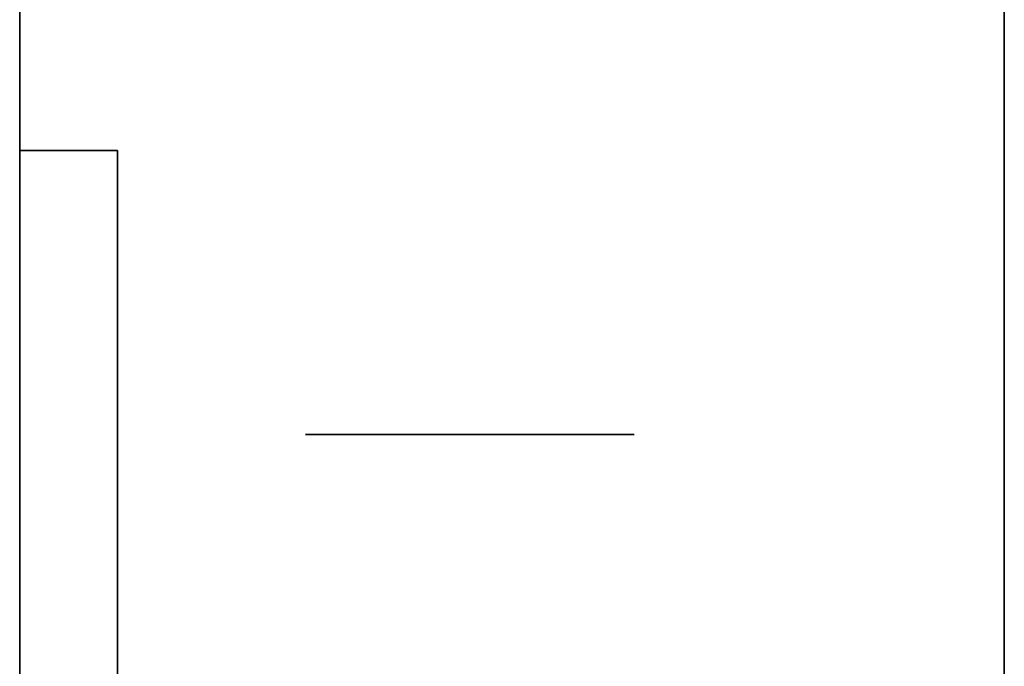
# Model space of a CAD drawing. Extents: x -1299 to -1246.9, y 2743.7 to 2747.9.
# Tile 235 of 256: x -1264.9921 to -1264.9442, y 2746.9672 to 2746.9986. Entities that reach past the tile are written whole.
import ezdxf

# ---------------------------------------------------------------- set-up
doc = ezdxf.new("R2010")
doc.units = 0
doc.header["$LTSCALE"] = 150
doc.header["$MEASUREMENT"] = 0
doc.layers.add('3DFACE_BOLT', color=7, linetype='CONTINUOUS')
doc.layers.add('3DFACE_SHAPE', color=7, linetype='CONTINUOUS')

msp = doc.modelspace()

# ---------------------------------------------------------------- linework, layer by layer
at = {"layer": '3DFACE_BOLT', "color": 1}
for points, invisible_edges in [([(-1264.977827, 2746.928449, 0.135528), (-1264.978219, 2746.928449, 0.138), (-1264.977827, 2746.978449, 0.135528)], 14), ([(-1264.977827, 2746.978449, 0.135528), (-1264.978219, 2746.928449, 0.138), (-1264.978219, 2746.978449, 0.138)], 3), ([(-1264.978219, 2746.928449, 0.138), (-1264.977827, 2746.928449, 0.140472), (-1264.978219, 2746.978449, 0.138)], 14), ([(-1264.978219, 2746.978449, 0.138), (-1264.977827, 2746.928449, 0.140472), (-1264.977827, 2746.978449, 0.140472)], 3), ([(-1264.977827, 2746.978449, 0.135528), (-1264.978219, 2746.978449, 0.138), (-1264.977827, 2746.978449, 0.140472)], 12), ([(-1264.977827, 2746.928449, 0.065528), (-1264.978219, 2746.928449, 0.068), (-1264.977827, 2746.978449, 0.065528)], 14), ([(-1264.977827, 2746.978449, 0.065528), (-1264.978219, 2746.928449, 0.068), (-1264.978219, 2746.978449, 0.068)], 3), ([(-1264.978219, 2746.928449, 0.068), (-1264.977827, 2746.928449, 0.070472), (-1264.978219, 2746.978449, 0.068)], 14), ([(-1264.978219, 2746.978449, 0.068), (-1264.977827, 2746.928449, 0.070472), (-1264.977827, 2746.978449, 0.070472)], 3), ([(-1264.977827, 2746.978449, 0.065528), (-1264.978219, 2746.978449, 0.068), (-1264.977827, 2746.978449, 0.070472)], 12), ([(-1264.976691, 2746.928449, 0.133298), (-1264.977827, 2746.928449, 0.135528), (-1264.976691, 2746.978449, 0.133298)], 14), ([(-1264.976691, 2746.978449, 0.133298), (-1264.977827, 2746.928449, 0.135528), (-1264.977827, 2746.978449, 0.135528)], 3), ([(-1264.977827, 2746.928449, 0.140472), (-1264.976691, 2746.928449, 0.142702), (-1264.977827, 2746.978449, 0.140472)], 14), ([(-1264.977827, 2746.978449, 0.140472), (-1264.976691, 2746.928449, 0.142702), (-1264.976691, 2746.978449, 0.142702)], 3), ([(-1264.976691, 2746.978449, 0.133298), (-1264.977827, 2746.978449, 0.135528), (-1264.976691, 2746.978449, 0.142702)], 14), ([(-1264.976691, 2746.978449, 0.142702), (-1264.977827, 2746.978449, 0.135528), (-1264.977827, 2746.978449, 0.140472)], 3), ([(-1264.976691, 2746.928449, 0.063298), (-1264.977827, 2746.928449, 0.065528), (-1264.976691, 2746.978449, 0.063298)], 14), ([(-1264.976691, 2746.978449, 0.063298), (-1264.977827, 2746.928449, 0.065528), (-1264.977827, 2746.978449, 0.065528)], 3), ([(-1264.977827, 2746.928449, 0.070472), (-1264.976691, 2746.928449, 0.072702), (-1264.977827, 2746.978449, 0.070472)], 14), ([(-1264.977827, 2746.978449, 0.070472), (-1264.976691, 2746.928449, 0.072702), (-1264.976691, 2746.978449, 0.072702)], 3), ([(-1264.976691, 2746.978449, 0.063298), (-1264.977827, 2746.978449, 0.065528), (-1264.976691, 2746.978449, 0.072702)], 14), ([(-1264.976691, 2746.978449, 0.072702), (-1264.977827, 2746.978449, 0.065528), (-1264.977827, 2746.978449, 0.070472)], 3), ([(-1264.974921, 2746.928449, 0.131528), (-1264.976691, 2746.928449, 0.133298), (-1264.974921, 2746.978449, 0.131528)], 14), ([(-1264.974921, 2746.978449, 0.131528), (-1264.976691, 2746.928449, 0.133298), (-1264.976691, 2746.978449, 0.133298)], 3), ([(-1264.976691, 2746.928449, 0.142702), (-1264.974921, 2746.928449, 0.144472), (-1264.976691, 2746.978449, 0.142702)], 14), ([(-1264.976691, 2746.978449, 0.142702), (-1264.974921, 2746.928449, 0.144472), (-1264.974921, 2746.978449, 0.144472)], 3), ([(-1264.974921, 2746.978449, 0.131528), (-1264.976691, 2746.978449, 0.133298), (-1264.974921, 2746.978449, 0.144472)], 14), ([(-1264.974921, 2746.978449, 0.144472), (-1264.976691, 2746.978449, 0.133298), (-1264.976691, 2746.978449, 0.142702)], 3), ([(-1264.974921, 2746.928449, 0.061528), (-1264.976691, 2746.928449, 0.063298), (-1264.974921, 2746.978449, 0.061528)], 14), ([(-1264.974921, 2746.978449, 0.061528), (-1264.976691, 2746.928449, 0.063298), (-1264.976691, 2746.978449, 0.063298)], 3), ([(-1264.976691, 2746.928449, 0.072702), (-1264.974921, 2746.928449, 0.074472), (-1264.976691, 2746.978449, 0.072702)], 14), ([(-1264.976691, 2746.978449, 0.072702), (-1264.974921, 2746.928449, 0.074472), (-1264.974921, 2746.978449, 0.074472)], 3), ([(-1264.974921, 2746.978449, 0.061528), (-1264.976691, 2746.978449, 0.063298), (-1264.974921, 2746.978449, 0.074472)], 14), ([(-1264.974921, 2746.978449, 0.074472), (-1264.976691, 2746.978449, 0.063298), (-1264.976691, 2746.978449, 0.072702)], 3), ([(-1264.972691, 2746.928449, 0.130392), (-1264.974921, 2746.928449, 0.131528), (-1264.972691, 2746.978449, 0.130392)], 14), ([(-1264.972691, 2746.978449, 0.130392), (-1264.974921, 2746.928449, 0.131528), (-1264.974921, 2746.978449, 0.131528)], 3), ([(-1264.974921, 2746.928449, 0.144472), (-1264.972691, 2746.928449, 0.145608), (-1264.974921, 2746.978449, 0.144472)], 14), ([(-1264.974921, 2746.978449, 0.144472), (-1264.972691, 2746.928449, 0.145608), (-1264.972691, 2746.978449, 0.145608)], 3), ([(-1264.972691, 2746.978449, 0.130392), (-1264.974921, 2746.978449, 0.131528), (-1264.972691, 2746.978449, 0.145608)], 14), ([(-1264.972691, 2746.978449, 0.145608), (-1264.974921, 2746.978449, 0.131528), (-1264.974921, 2746.978449, 0.144472)], 3), ([(-1264.972691, 2746.928449, 0.060392), (-1264.974921, 2746.928449, 0.061528), (-1264.972691, 2746.978449, 0.060392)], 14), ([(-1264.972691, 2746.978449, 0.060392), (-1264.974921, 2746.928449, 0.061528), (-1264.974921, 2746.978449, 0.061528)], 3), ([(-1264.974921, 2746.928449, 0.074472), (-1264.972691, 2746.928449, 0.075608), (-1264.974921, 2746.978449, 0.074472)], 14), ([(-1264.974921, 2746.978449, 0.074472), (-1264.972691, 2746.928449, 0.075608), (-1264.972691, 2746.978449, 0.075608)], 3), ([(-1264.972691, 2746.978449, 0.060392), (-1264.974921, 2746.978449, 0.061528), (-1264.972691, 2746.978449, 0.075608)], 14), ([(-1264.972691, 2746.978449, 0.075608), (-1264.974921, 2746.978449, 0.061528), (-1264.974921, 2746.978449, 0.074472)], 3), ([(-1264.970219, 2746.928449, 0.13), (-1264.972691, 2746.928449, 0.130392), (-1264.970219, 2746.978449, 0.13)], 14), ([(-1264.970219, 2746.978449, 0.13), (-1264.972691, 2746.928449, 0.130392), (-1264.972691, 2746.978449, 0.130392)], 3), ([(-1264.972691, 2746.928449, 0.145608), (-1264.970219, 2746.928449, 0.146), (-1264.972691, 2746.978449, 0.145608)], 14), ([(-1264.972691, 2746.978449, 0.145608), (-1264.970219, 2746.928449, 0.146), (-1264.970219, 2746.978449, 0.146)], 3), ([(-1264.970219, 2746.978449, 0.13), (-1264.972691, 2746.978449, 0.130392), (-1264.970219, 2746.978449, 0.146)], 14), ([(-1264.970219, 2746.978449, 0.146), (-1264.972691, 2746.978449, 0.130392), (-1264.972691, 2746.978449, 0.145608)], 3), ([(-1264.970219, 2746.928449, 0.06), (-1264.972691, 2746.928449, 0.060392), (-1264.970219, 2746.978449, 0.06)], 14), ([(-1264.970219, 2746.978449, 0.06), (-1264.972691, 2746.928449, 0.060392), (-1264.972691, 2746.978449, 0.060392)], 3), ([(-1264.972691, 2746.928449, 0.075608), (-1264.970219, 2746.928449, 0.076), (-1264.972691, 2746.978449, 0.075608)], 14), ([(-1264.972691, 2746.978449, 0.075608), (-1264.970219, 2746.928449, 0.076), (-1264.970219, 2746.978449, 0.076)], 3), ([(-1264.970219, 2746.978449, 0.06), (-1264.972691, 2746.978449, 0.060392), (-1264.970219, 2746.978449, 0.076)], 14), ([(-1264.970219, 2746.978449, 0.076), (-1264.972691, 2746.978449, 0.060392), (-1264.972691, 2746.978449, 0.075608)], 3), ([(-1264.967747, 2746.928449, 0.130392), (-1264.970219, 2746.928449, 0.13), (-1264.967747, 2746.978449, 0.130392)], 14), ([(-1264.967747, 2746.978449, 0.130392), (-1264.970219, 2746.928449, 0.13), (-1264.970219, 2746.978449, 0.13)], 3), ([(-1264.970219, 2746.928449, 0.146), (-1264.967747, 2746.928449, 0.145608), (-1264.970219, 2746.978449, 0.146)], 14), ([(-1264.970219, 2746.978449, 0.146), (-1264.967747, 2746.928449, 0.145608), (-1264.967747, 2746.978449, 0.145608)], 3), ([(-1264.967747, 2746.978449, 0.130392), (-1264.970219, 2746.978449, 0.13), (-1264.967747, 2746.978449, 0.145608)], 14), ([(-1264.967747, 2746.978449, 0.145608), (-1264.970219, 2746.978449, 0.13), (-1264.970219, 2746.978449, 0.146)], 3), ([(-1264.967747, 2746.928449, 0.060392), (-1264.970219, 2746.928449, 0.06), (-1264.967747, 2746.978449, 0.060392)], 14), ([(-1264.967747, 2746.978449, 0.060392), (-1264.970219, 2746.928449, 0.06), (-1264.970219, 2746.978449, 0.06)], 3), ([(-1264.970219, 2746.928449, 0.076), (-1264.967747, 2746.928449, 0.075608), (-1264.970219, 2746.978449, 0.076)], 14), ([(-1264.970219, 2746.978449, 0.076), (-1264.967747, 2746.928449, 0.075608), (-1264.967747, 2746.978449, 0.075608)], 3), ([(-1264.967747, 2746.978449, 0.060392), (-1264.970219, 2746.978449, 0.06), (-1264.967747, 2746.978449, 0.075608)], 14), ([(-1264.967747, 2746.978449, 0.075608), (-1264.970219, 2746.978449, 0.06), (-1264.970219, 2746.978449, 0.076)], 3), ([(-1264.965516, 2746.928449, 0.131528), (-1264.967747, 2746.928449, 0.130392), (-1264.965516, 2746.978449, 0.131528)], 14), ([(-1264.965516, 2746.978449, 0.131528), (-1264.967747, 2746.928449, 0.130392), (-1264.967747, 2746.978449, 0.130392)], 3), ([(-1264.967747, 2746.928449, 0.145608), (-1264.965516, 2746.928449, 0.144472), (-1264.967747, 2746.978449, 0.145608)], 14), ([(-1264.967747, 2746.978449, 0.145608), (-1264.965516, 2746.928449, 0.144472), (-1264.965516, 2746.978449, 0.144472)], 3), ([(-1264.965516, 2746.978449, 0.131528), (-1264.967747, 2746.978449, 0.130392), (-1264.965516, 2746.978449, 0.144472)], 14), ([(-1264.965516, 2746.978449, 0.144472), (-1264.967747, 2746.978449, 0.130392), (-1264.967747, 2746.978449, 0.145608)], 3), ([(-1264.965516, 2746.928449, 0.061528), (-1264.967747, 2746.928449, 0.060392), (-1264.965516, 2746.978449, 0.061528)], 14), ([(-1264.965516, 2746.978449, 0.061528), (-1264.967747, 2746.928449, 0.060392), (-1264.967747, 2746.978449, 0.060392)], 3), ([(-1264.967747, 2746.928449, 0.075608), (-1264.965516, 2746.928449, 0.074472), (-1264.967747, 2746.978449, 0.075608)], 14), ([(-1264.967747, 2746.978449, 0.075608), (-1264.965516, 2746.928449, 0.074472), (-1264.965516, 2746.978449, 0.074472)], 3), ([(-1264.965516, 2746.978449, 0.061528), (-1264.967747, 2746.978449, 0.060392), (-1264.965516, 2746.978449, 0.074472)], 14), ([(-1264.965516, 2746.978449, 0.074472), (-1264.967747, 2746.978449, 0.060392), (-1264.967747, 2746.978449, 0.075608)], 3), ([(-1264.963747, 2746.928449, 0.133298), (-1264.965516, 2746.928449, 0.131528), (-1264.963747, 2746.978449, 0.133298)], 14), ([(-1264.963747, 2746.978449, 0.133298), (-1264.965516, 2746.928449, 0.131528), (-1264.965516, 2746.978449, 0.131528)], 3), ([(-1264.965516, 2746.928449, 0.144472), (-1264.963747, 2746.928449, 0.142702), (-1264.965516, 2746.978449, 0.144472)], 14), ([(-1264.965516, 2746.978449, 0.144472), (-1264.963747, 2746.928449, 0.142702), (-1264.963747, 2746.978449, 0.142702)], 3), ([(-1264.963747, 2746.978449, 0.133298), (-1264.965516, 2746.978449, 0.131528), (-1264.963747, 2746.978449, 0.142702)], 14), ([(-1264.963747, 2746.978449, 0.142702), (-1264.965516, 2746.978449, 0.131528), (-1264.965516, 2746.978449, 0.144472)], 3), ([(-1264.963747, 2746.928449, 0.063298), (-1264.965516, 2746.928449, 0.061528), (-1264.963747, 2746.978449, 0.063298)], 14), ([(-1264.963747, 2746.978449, 0.063298), (-1264.965516, 2746.928449, 0.061528), (-1264.965516, 2746.978449, 0.061528)], 3), ([(-1264.965516, 2746.928449, 0.074472), (-1264.963747, 2746.928449, 0.072702), (-1264.965516, 2746.978449, 0.074472)], 14), ([(-1264.965516, 2746.978449, 0.074472), (-1264.963747, 2746.928449, 0.072702), (-1264.963747, 2746.978449, 0.072702)], 3), ([(-1264.963747, 2746.978449, 0.063298), (-1264.965516, 2746.978449, 0.061528), (-1264.963747, 2746.978449, 0.072702)], 14), ([(-1264.963747, 2746.978449, 0.072702), (-1264.965516, 2746.978449, 0.061528), (-1264.965516, 2746.978449, 0.074472)], 3), ([(-1264.96261, 2746.928449, 0.135528), (-1264.963747, 2746.928449, 0.133298), (-1264.96261, 2746.978449, 0.135528)], 14), ([(-1264.96261, 2746.978449, 0.135528), (-1264.963747, 2746.928449, 0.133298), (-1264.963747, 2746.978449, 0.133298)], 3), ([(-1264.963747, 2746.928449, 0.142702), (-1264.96261, 2746.928449, 0.140472), (-1264.963747, 2746.978449, 0.142702)], 14), ([(-1264.963747, 2746.978449, 0.142702), (-1264.96261, 2746.928449, 0.140472), (-1264.96261, 2746.978449, 0.140472)], 3), ([(-1264.96261, 2746.978449, 0.135528), (-1264.963747, 2746.978449, 0.133298), (-1264.96261, 2746.978449, 0.140472)], 14), ([(-1264.96261, 2746.978449, 0.140472), (-1264.963747, 2746.978449, 0.133298), (-1264.963747, 2746.978449, 0.142702)], 3), ([(-1264.96261, 2746.928449, 0.065528), (-1264.963747, 2746.928449, 0.063298), (-1264.96261, 2746.978449, 0.065528)], 14), ([(-1264.96261, 2746.978449, 0.065528), (-1264.963747, 2746.928449, 0.063298), (-1264.963747, 2746.978449, 0.063298)], 3), ([(-1264.963747, 2746.928449, 0.072702), (-1264.96261, 2746.928449, 0.070472), (-1264.963747, 2746.978449, 0.072702)], 14), ([(-1264.963747, 2746.978449, 0.072702), (-1264.96261, 2746.928449, 0.070472), (-1264.96261, 2746.978449, 0.070472)], 3), ([(-1264.96261, 2746.978449, 0.065528), (-1264.963747, 2746.978449, 0.063298), (-1264.96261, 2746.978449, 0.070472)], 14), ([(-1264.96261, 2746.978449, 0.070472), (-1264.963747, 2746.978449, 0.063298), (-1264.963747, 2746.978449, 0.072702)], 3), ([(-1264.962219, 2746.928449, 0.138), (-1264.96261, 2746.928449, 0.135528), (-1264.962219, 2746.978449, 0.138)], 14), ([(-1264.962219, 2746.978449, 0.138), (-1264.96261, 2746.928449, 0.135528), (-1264.96261, 2746.978449, 0.135528)], 3), ([(-1264.96261, 2746.928449, 0.140472), (-1264.962219, 2746.928449, 0.138), (-1264.96261, 2746.978449, 0.140472)], 14), ([(-1264.96261, 2746.978449, 0.140472), (-1264.962219, 2746.928449, 0.138), (-1264.962219, 2746.978449, 0.138)], 3), ([(-1264.962219, 2746.978449, 0.138), (-1264.96261, 2746.978449, 0.135528), (-1264.96261, 2746.978449, 0.140472)], 2), ([(-1264.962219, 2746.928449, 0.068), (-1264.96261, 2746.928449, 0.065528), (-1264.962219, 2746.978449, 0.068)], 14), ([(-1264.962219, 2746.978449, 0.068), (-1264.96261, 2746.928449, 0.065528), (-1264.96261, 2746.978449, 0.065528)], 3), ([(-1264.96261, 2746.928449, 0.070472), (-1264.962219, 2746.928449, 0.068), (-1264.96261, 2746.978449, 0.070472)], 14), ([(-1264.96261, 2746.978449, 0.070472), (-1264.962219, 2746.928449, 0.068), (-1264.962219, 2746.978449, 0.068)], 3), ([(-1264.962219, 2746.978449, 0.068), (-1264.96261, 2746.978449, 0.065528), (-1264.96261, 2746.978449, 0.070472)], 2)]:
    msp.add_3dface(points, dxfattribs=dict(at, invisible_edges=invisible_edges))
at = {"layer": '3DFACE_SHAPE', "color": 13}
for points, invisible_edges in [([(-1265.046219, 2747.884449, 0.206), (-1265.046219, 2746.946449, 0.206), (-1264.944219, 2747.884449, 0.206)], 2), ([(-1265.046219, 2746.946449, 0.206), (-1264.944219, 2746.946449, 0.206), (-1264.944219, 2747.884449, 0.206)], 12), ([(-1264.944219, 2747.884449), (-1264.944219, 2746.946449), (-1265.046219, 2747.884449)], 2), ([(-1264.944219, 2746.946449), (-1265.046219, 2746.946449), (-1265.046219, 2747.884449)], 12), ([(-1264.992119, 2747.884449, 0.008), (-1264.992119, 2746.946449, 0.008), (-1264.944219, 2747.884449, 0.008)], 2), ([(-1264.992119, 2746.946449, 0.008), (-1264.944219, 2746.946449, 0.008), (-1264.944219, 2747.884449, 0.008)], 12), ([(-1264.944219, 2747.884449, 0.198), (-1264.944219, 2746.946449, 0.198), (-1264.992119, 2747.858449, 0.198)], 14), ([(-1264.944219, 2747.884449, 0.206), (-1264.944219, 2746.946449, 0.206), (-1264.944219, 2747.884449, 0.198)], 2), ([(-1264.944219, 2746.946449, 0.206), (-1264.944219, 2746.946449, 0.198), (-1264.944219, 2747.884449, 0.198)], 12), ([(-1264.944219, 2747.884449, 0.008), (-1264.944219, 2746.946449, 0.008), (-1264.944219, 2747.884449)], 2), ([(-1264.944219, 2746.946449, 0.008), (-1264.944219, 2746.946449), (-1264.944219, 2747.884449)], 12), ([(-1264.944219, 2746.946449, 0.198), (-1264.992119, 2747.808449, 0.198), (-1264.992119, 2747.858449, 0.198)], 13), ([(-1264.992119, 2746.966449, 0.198), (-1264.992119, 2747.808449, 0.198), (-1264.944219, 2746.946449, 0.198)], 14), ([(-1264.992119, 2746.941449, 0.033), (-1264.992119, 2746.972459, 0.06199), (-1264.992119, 2746.992249, 0.033)], 3), ([(-1264.992119, 2746.972459, 0.06199), (-1264.992119, 2746.974949, 0.068), (-1264.992119, 2746.992249, 0.033)], 14), ([(-1264.992119, 2746.992249, 0.033), (-1264.992119, 2746.974949, 0.068), (-1264.992119, 2746.972459, 0.07401)], 13), ([(-1264.992119, 2746.972459, 0.07401), (-1264.992119, 2746.974949, 0.138), (-1264.992119, 2746.992249, 0.033)], 15), ([(-1264.992119, 2746.974949, 0.138), (-1264.992119, 2746.992249, 0.173), (-1264.992119, 2746.992249, 0.033)], 13), ([(-1264.992119, 2746.974949, 0.138), (-1264.992119, 2746.972459, 0.14401), (-1264.992119, 2746.992249, 0.173)], 14), ([(-1264.992119, 2746.972459, 0.14401), (-1264.992119, 2746.966449, 0.1465), (-1264.992119, 2746.992249, 0.173)], 14), ([(-1264.992119, 2746.992249, 0.173), (-1264.992119, 2746.966449, 0.1465), (-1264.992119, 2746.960438, 0.14401)], 13), ([(-1264.992119, 2746.992249, 0.173), (-1264.992119, 2746.960438, 0.14401), (-1264.992119, 2746.941449, 0.173)], 3), ([(-1264.987359, 2746.992249, 0.033), (-1264.987359, 2746.966449, 0.033), (-1264.992119, 2746.992249, 0.033)], 2), ([(-1264.987359, 2746.966449, 0.033), (-1264.987359, 2746.946209, 0.033), (-1264.992119, 2746.992249, 0.033)], 14), ([(-1264.992119, 2746.992249, 0.033), (-1264.987359, 2746.946209, 0.033), (-1264.992119, 2746.941449, 0.033)], 3), ([(-1264.987359, 2746.946209, 0.173), (-1264.992119, 2746.992249, 0.173), (-1264.992119, 2746.941449, 0.173)], 13), ([(-1264.987359, 2746.946209, 0.173), (-1264.987359, 2746.992249, 0.173), (-1264.992119, 2746.992249, 0.173)], 12), ([(-1264.992119, 2746.992249, 0.033), (-1264.992119, 2746.992249, 0.173), (-1264.987359, 2746.992249, 0.033)], 2), ([(-1264.992119, 2746.992249, 0.173), (-1264.987359, 2746.992249, 0.173), (-1264.987359, 2746.992249, 0.033)], 12), ([(-1264.987359, 2746.946209, 0.173), (-1264.987359, 2746.972459, 0.14401), (-1264.987359, 2746.992249, 0.173)], 3), ([(-1264.987359, 2746.972459, 0.14401), (-1264.987359, 2746.974949, 0.138), (-1264.987359, 2746.992249, 0.173)], 14), ([(-1264.987359, 2746.992249, 0.173), (-1264.987359, 2746.974949, 0.138), (-1264.987359, 2746.972459, 0.13199)], 13), ([(-1264.987359, 2746.972459, 0.13199), (-1264.987359, 2746.974949, 0.068), (-1264.987359, 2746.992249, 0.173)], 15), ([(-1264.987359, 2746.974949, 0.068), (-1264.987359, 2746.992249, 0.033), (-1264.987359, 2746.992249, 0.173)], 13), ([(-1264.987359, 2746.974949, 0.068), (-1264.987359, 2746.972459, 0.06199), (-1264.987359, 2746.992249, 0.033)], 14), ([(-1264.987359, 2746.992249, 0.033), (-1264.987359, 2746.972459, 0.06199), (-1264.987359, 2746.966449, 0.033)], 3), ([(-1264.992119, 2746.972459, 0.13199), (-1264.992119, 2746.974949, 0.138), (-1264.992119, 2746.972459, 0.07401)], 14), ([(-1264.987359, 2746.972459, 0.14401), (-1264.992119, 2746.972459, 0.14401), (-1264.987359, 2746.974949, 0.138)], 3), ([(-1264.992119, 2746.972459, 0.14401), (-1264.992119, 2746.974949, 0.138), (-1264.987359, 2746.974949, 0.138)], 14), ([(-1264.987359, 2746.974949, 0.138), (-1264.992119, 2746.974949, 0.138), (-1264.987359, 2746.972459, 0.13199)], 3), ([(-1264.992119, 2746.974949, 0.138), (-1264.992119, 2746.972459, 0.13199), (-1264.987359, 2746.972459, 0.13199)], 14), ([(-1264.987359, 2746.972459, 0.07401), (-1264.992119, 2746.972459, 0.07401), (-1264.987359, 2746.974949, 0.068)], 3), ([(-1264.992119, 2746.972459, 0.07401), (-1264.992119, 2746.974949, 0.068), (-1264.987359, 2746.974949, 0.068)], 14), ([(-1264.987359, 2746.974949, 0.068), (-1264.992119, 2746.974949, 0.068), (-1264.987359, 2746.972459, 0.06199)], 3), ([(-1264.992119, 2746.974949, 0.068), (-1264.992119, 2746.972459, 0.06199), (-1264.987359, 2746.972459, 0.06199)], 14), ([(-1264.987359, 2746.972459, 0.07401), (-1264.987359, 2746.974949, 0.068), (-1264.987359, 2746.972459, 0.13199)], 14), ([(-1264.992119, 2746.966449, 0.0595), (-1264.992119, 2746.972459, 0.06199), (-1264.992119, 2746.941449, 0.033)], 14), ([(-1264.992119, 2746.966449, 0.1295), (-1264.992119, 2746.972459, 0.13199), (-1264.992119, 2746.966449, 0.0765)], 14), ([(-1264.992119, 2746.966449, 0.0765), (-1264.992119, 2746.972459, 0.13199), (-1264.992119, 2746.972459, 0.07401)], 3), ([(-1264.987359, 2746.966449, 0.1465), (-1264.992119, 2746.966449, 0.1465), (-1264.987359, 2746.972459, 0.14401)], 3), ([(-1264.992119, 2746.966449, 0.1465), (-1264.992119, 2746.972459, 0.14401), (-1264.987359, 2746.972459, 0.14401)], 14), ([(-1264.987359, 2746.972459, 0.13199), (-1264.992119, 2746.972459, 0.13199), (-1264.987359, 2746.966449, 0.1295)], 3), ([(-1264.992119, 2746.972459, 0.13199), (-1264.992119, 2746.966449, 0.1295), (-1264.987359, 2746.966449, 0.1295)], 14), ([(-1264.987359, 2746.966449, 0.0765), (-1264.992119, 2746.966449, 0.0765), (-1264.987359, 2746.972459, 0.07401)], 3), ([(-1264.992119, 2746.966449, 0.0765), (-1264.992119, 2746.972459, 0.07401), (-1264.987359, 2746.972459, 0.07401)], 14), ([(-1264.987359, 2746.972459, 0.06199), (-1264.992119, 2746.972459, 0.06199), (-1264.987359, 2746.966449, 0.0595)], 3), ([(-1264.992119, 2746.972459, 0.06199), (-1264.992119, 2746.966449, 0.0595), (-1264.987359, 2746.966449, 0.0595)], 14), ([(-1264.987359, 2746.946209, 0.173), (-1264.987359, 2746.966449, 0.1465), (-1264.987359, 2746.972459, 0.14401)], 13), ([(-1264.987359, 2746.972459, 0.06199), (-1264.987359, 2746.966449, 0.0595), (-1264.987359, 2746.966449, 0.033)], 14), ([(-1264.987359, 2746.972459, 0.13199), (-1264.987359, 2746.966449, 0.1295), (-1264.987359, 2746.972459, 0.07401)], 14), ([(-1264.987359, 2746.966449, 0.1295), (-1264.987359, 2746.966449, 0.0765), (-1264.987359, 2746.972459, 0.07401)], 13)]:
    msp.add_3dface(points, dxfattribs=dict(at, invisible_edges=invisible_edges))

doc.saveas('drawing.dxf')
